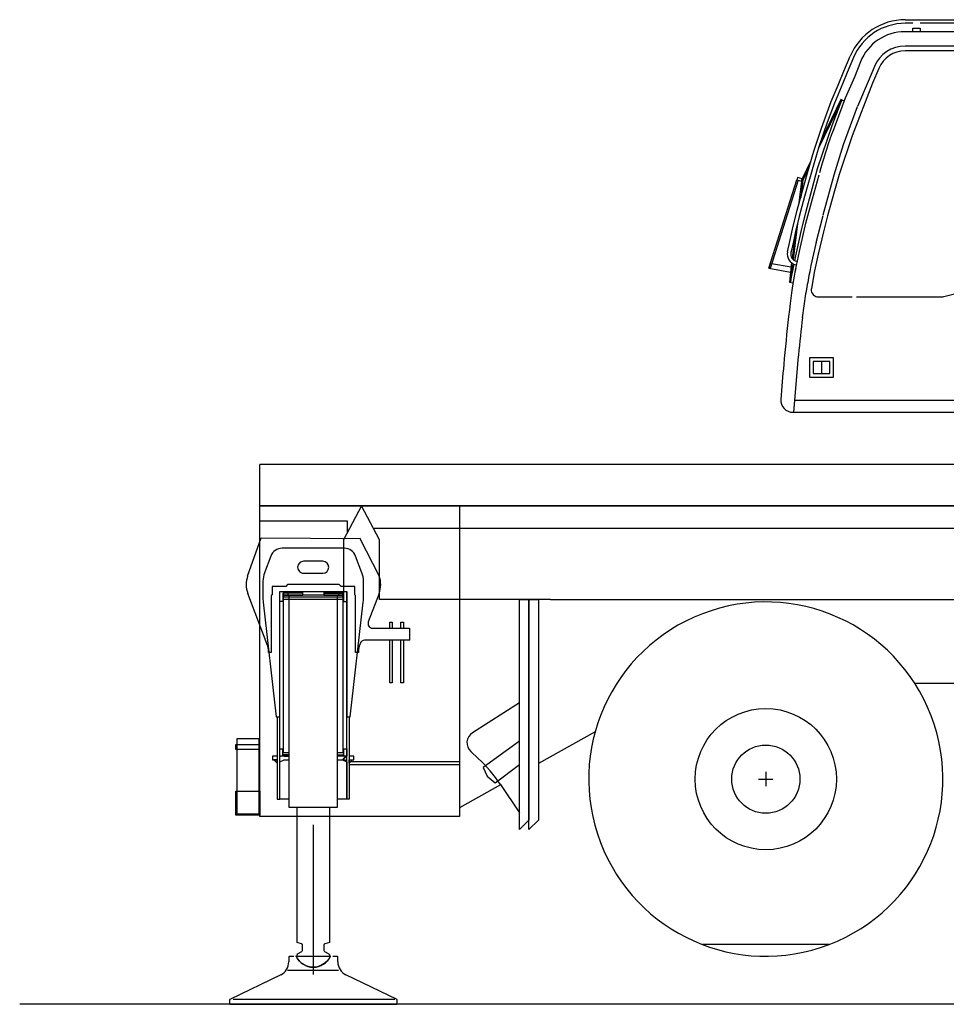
# Model space of a CAD drawing. Extents: x 12936 to 154086, y 9945 to 78013.
# Tile 45 of 64: x 137040 to 140913, y 11050 to 15163. Entities that reach past the tile are written whole.
import ezdxf

# ---------------------------------------------------------------- set-up
doc = ezdxf.new("R2010")
doc.units = 0
doc.header["$LTSCALE"] = 100
doc.header["$MEASUREMENT"] = 0
doc.linetypes.add('CENTER', pattern=[50.5, 30, -9, 2.5, -9])
doc.layers.get('0').update_dxf_attribs({"linetype": 'CONTINUOUS'})
doc.layers.add('12', color=7, linetype='CONTINUOUS')
doc.layers.add('13', color=7, linetype='CONTINUOUS')

# ---------------------------------------------------------------- blocks, each defined once
blk = doc.blocks.new('*G480480')
at = {"layer": '13', "color": 7, "linetype": 'CONTINUOUS'}
for p, q in [((140773.260574, 15147.895471), (140740.96077, 15147.895471)), ((140741.03096, 15162.945215), (142018.266373, 15162.945215)), ((141923.266678, 15147.895471), (140803.259354, 15147.895471)), ((142018.266373, 15147.895471), (141953.265457, 15147.895471)), ((142053.265457, 14395.402185), (142053.265457, 15112.896387)), ((142068.264847, 15112.945215), (142068.264847, 14395.402185)), ((140484.42543, 14948.133508), (140510.841446, 15010.477869)), ((140524.609451, 15004.642908), (140498.18428, 14942.329065)), ((140459.913712, 14890.092126), (140484.42543, 14948.133508)), ((140498.18428, 14942.329065), (140479.614334, 14898.081628)), ((140479.614334, 14898.081628), (140444.98909, 14814.027063)), ((140431.459122, 14820.634119), (140459.913712, 14890.092126)), ((140390.406876, 14709.425012), (140431.459122, 14820.634119)), ((140444.98909, 14814.027063), (140414.834671, 14732.925073)), ((140414.834671, 14732.925073), (140379.838638, 14631.789819)), ((140358.862381, 14613.694421), (140390.406876, 14709.425012)), ((140331.816177, 14522.765771), (140358.862381, 14613.694421)), ((140379.838638, 14631.789819), (140359.907608, 14565.153161)), ((140359.907608, 14565.153161), (140320.138626, 14424.216882)), ((140289.898758, 14367.344324), (140331.816177, 14522.765771)), ((140320.138626, 14424.216882), (140298.298721, 14340.113489)), ((140270.025711, 14288.241235), (140289.898758, 14367.344324)), ((142018.266373, 14345.402185), (142018.266373, 14360.401575)), ((140298.298721, 14340.113489), (140282.977371, 14278.547327)), ((142018.266373, 14345.400659), (142018.266373, 14345.402185)), ((140258.3741, 14236.452905), (140270.025711, 14288.241235)), ((140282.977371, 14278.547327), (140273.529129, 14236.553613)), ((140248.979263, 14192.803613), (140258.3741, 14236.452905)), ((140273.529129, 14236.553613), (140265.455704, 14200.675622)), ((140265.455704, 14200.675622), (140263.096695, 14189.76864)), ((140286.07338, 14154.102746), (140290.091019, 14153.232995)), ((140286.798172, 14138.599817), (140283.093338, 14139.432947))]:
    blk.add_line(p, q, dxfattribs=at)
for centre, radius, start, end in [((140741.03096, 14912.942163), 250.003052, 90, 157.036697), ((140740.954666, 14912.900964), 234.994507, 90, 157.021942), ((142018.264847, 15112.945215), 50, 0, 89.998253), ((142018.266373, 15112.896387), 34.999084, 0, 90), ((142018.263321, 14395.402185), 35.00061, -90, -0.005005), ((142018.266373, 14395.397607), 49.996948, -90, 0.005249), ((140292.970352, 14183.334009), 44.99877, 167.851471, -102.67981), ((140292.416458, 14183.42251), 29.998698, 167.786667, -102.207642)]:
    blk.add_arc(centre, radius, start, end, dxfattribs=at)
blk = doc.blocks.new('*G481481')
at = {"layer": '13', "color": 7, "linetype": 'CENTER'}
blk.add_line((142043.217545, 15097.901575), (142043.217545, 15094.903223), dxfattribs=at)
blk = doc.blocks.new('*G482482')
at = {"layer": '13', "color": 7, "linetype": 'CONTINUOUS'}
for p, q in [((142032.215958, 15097.901575), (142032.215958, 15137.904016)), ((142054.219131, 15137.904016), (142054.219131, 15097.901575)), ((142054.219131, 15097.901575), (142032.215958, 15097.901575))]:
    blk.add_line(p, q, dxfattribs=at)
at = {"layer": '13', "color": 7, "linetype": 'CENTER'}
blk.add_line((142043.217545, 15148.905603), (142043.217545, 15092.899744), dxfattribs=at)
at = {"layer": '13', "color": 7, "linetype": 'CONTINUOUS'}
blk.add_circle((142043.217545, 15137.904016), 5.999756, dxfattribs=at)
blk.add_arc((142043.217545, 15137.904016), 11.001587, 0, 180, dxfattribs=at)
blk = doc.blocks.new('*G483483')
at = {"layer": '13', "color": 7, "linetype": 'CONTINUOUS'}
for p, q in [((140476.524429, 14827.155725), (140378.709488, 14626.734582)), ((140471.923904, 14829.111902), (140391.990738, 14665.22793)), ((140436.367874, 14724.503747), (140476.524429, 14827.155725)), ((140485.727005, 14823.244897), (140471.923904, 14829.111902)), ((140415.498428, 14664.2651), (140436.367874, 14724.503747)), ((140374.50264, 14541.502038), (140415.498428, 14664.2651)), ((140346.926956, 14572.835962), (140310.438614, 14498.026697)), ((140338.452225, 14544.242517), (140312.999039, 14492.087976)), ((140351.615982, 14457.032434), (140374.50264, 14541.502038)), ((140171.035843, 14125.165979), (140288.452225, 14493.966333)), ((140293.127518, 14492.618982), (140175.834732, 14123.778955)), ((140289.839249, 14498.771326), (140288.452225, 14493.966333)), ((140288.452225, 14493.966333), (140307.67067, 14488.424341)), ((140288.452225, 14493.966333), (140293.127518, 14492.618982)), ((140291.226273, 14503.574792), (140289.839249, 14498.771326)), ((140310.438614, 14498.026697), (140291.226273, 14503.574792)), ((140307.67067, 14488.424341), (140295.454483, 14387.408105)), ((140312.999039, 14492.087976), (140304.382401, 14420.646326)), ((140307.67067, 14488.424341), (140306.318741, 14477.532617)), ((140307.67067, 14488.424341), (140310.438614, 14498.026697)), ((140310.438614, 14498.026697), (140307.67067, 14488.424341)), ((140353.656082, 14414.684717), (140380.993729, 14514.527551)), ((140325.869827, 14357.186548), (140351.615982, 14457.032434)), ((140325.824051, 14313.045923), (140353.656082, 14414.684717)), ((140306.645279, 14278.724328), (140325.869827, 14357.186548)), ((140291.246109, 14311.710779), (140273.01033, 14160.503808)), ((140279.565506, 14156.292383), (140306.645279, 14278.724328)), ((140303.697281, 14214.249841), (140325.824051, 14313.045923)), ((140280.633621, 14268.893091), (140268.371658, 14165.426294)), ((140281.892471, 14116.447107), (140303.697281, 14214.249841)), ((140177.101212, 14144.227258), (140171.035843, 14125.165979)), ((140175.834732, 14123.778955), (140171.035843, 14125.165979)), ((140171.035843, 14125.165979), (140261.711197, 14108.427087)), ((140264.143448, 14128.541223), (140181.898575, 14142.844812)), ((140266.200333, 14147.12948), (140256.651382, 14066.584436)), ((140271.023636, 14144.024316), (140261.590652, 14065.795557)), ((140261.590652, 14065.795557), (140276.605301, 14141.398279)), ((140256.651382, 14066.584436), (140272.216873, 14064.097253))]:
    blk.add_line(p, q, dxfattribs=at)
blk = doc.blocks.new('*G484484')
at = {"layer": '13', "color": 7, "linetype": 'CONTINUOUS'}
for p, q in [((141303.596573, 15147.898523), (141303.596573, 15133.988611)), ((141313.600235, 15133.988611), (141313.600235, 15147.930566)), ((141763.220291, 15143.836633), (141728.682022, 15147.896997)), ((141728.682022, 15147.896997), (141773.213272, 15147.896997)), ((141763.220291, 15112.900964), (141763.220291, 15143.836633)), ((141773.213272, 15147.896997), (141773.213272, 15112.900964)), ((141008.598404, 15122.904626), (141308.598404, 15134.147302)), ((141008.598404, 15122.904626), (141608.598404, 15122.904626)), ((141008.598404, 15112.900964), (141008.598404, 15122.904626)), ((141608.598404, 15112.900964), (141008.598404, 15112.900964)), ((141308.598404, 15134.147302), (141608.178787, 15124.883691)), ((141608.598404, 15122.904626), (141608.598404, 15112.900964)), ((141773.213272, 15112.900964), (141763.220291, 15112.900964))]:
    blk.add_line(p, q, dxfattribs=at)
blk = doc.blocks.new('*G485485')
at = {"layer": '13', "color": 7, "linetype": 'CONTINUOUS'}
for p, q in [((141923.21785, 15112.900964), (141923.21785, 15127.903406)), ((141923.21785, 15127.903406), (141953.218155, 15127.903406)), ((141938.218765, 15112.900964), (141923.21785, 15112.900964)), ((141953.218155, 15112.900964), (141938.218765, 15112.900964)), ((141953.218155, 15127.903406), (141953.218155, 15112.900964))]:
    blk.add_line(p, q, dxfattribs=at)
blk = doc.blocks.new('*G486486')
at = {"layer": '13', "color": 7, "linetype": 'CONTINUOUS'}
for p, q in [((142018.217545, 13612.900964), (141233.216934, 13612.900964)), ((142018.217545, 13572.901575), (142018.217545, 13612.900964))]:
    blk.add_line(p, q, dxfattribs=at)
blk = doc.blocks.new('*G487487')
at = {"layer": '13', "color": 7, "linetype": 'CONTINUOUS'}
for p, q in [((142018.217545, 15052.903406), (140740.881424, 15052.903406)), ((142018.217545, 15052.903406), (142010.217361, 15052.903406)), ((142010.217361, 15052.903406), (142010.217361, 14122.900049)), ((140611.914139, 14967.374841), (140585.728531, 14905.375329)), ((140585.728531, 14905.375329), (140541.462784, 14800.895349)), ((140396.078568, 14343.84884), (140367.895584, 14230.221216)), ((142010.217361, 14122.900049), (142018.217545, 14122.900049)), ((140324.601822, 14017.199365), (140310.777359, 13917.025415)), ((140290.63118, 13721.908227), (140273.466568, 13522.901575))]:
    blk.add_line(p, q, dxfattribs=at)
blk.add_lwpolyline([(140342.518692, 14115.336267), (140340.484025, 14104.193826), (140338.585061, 14093.794136), (140336.785544, 14083.938659), (140335.05443, 14074.457395), (140333.363995, 14065.198511), (140331.688309, 14056.019986), (140330.001892, 14046.78225), (140328.278408, 14037.341026), (140326.489244, 14027.539562), (140324.601822, 14017.199365)], dxfattribs=at)
blk.add_arc((140740.878372, 14912.911645), 139.99176, 90, 157.106323, dxfattribs=at)
blk = doc.blocks.new('*G488488')
at = {"layer": '13', "color": 7, "linetype": 'CONTINUOUS'}
for p, q in [((142018.217545, 15112.900964), (140739.6241, 15112.900964)), ((142018.217545, 13522.901575), (142018.217545, 15112.900964)), ((141233.216934, 15052.903406), (140740.881424, 15052.903406)), ((141178.839188, 15032.728235), (140740.892105, 15032.728235)), ((141233.216934, 13572.901575), (141233.216934, 15052.903406)), ((142010.217361, 15030.401269), (141307.594376, 15030.401269)), ((142010.217361, 14114.56112), (142010.217361, 15030.401269)), ((140553.929214, 14987.179223), (140528.218155, 14922.904626)), ((141208.836441, 14106.481592), (141208.836441, 15002.732507)), ((141277.597122, 15000.400964), (141277.597122, 14143.665735)), ((140611.914139, 14967.374841), (140585.728531, 14905.375329)), ((140630.401688, 14959.548608), (140604.155045, 14897.599451)), ((140528.218155, 14922.904626), (140490.19783, 14835.227624)), ((140604.155045, 14897.599451), (140518.597488, 14677.90188)), ((140490.19783, 14835.227624), (140448.21785, 14722.901575)), ((140540.489273, 14798.267786), (140482.002335, 14639.828149)), ((140518.597488, 14677.90188), (140464.704971, 14516.733972)), ((140482.002335, 14639.828149), (140443.179398, 14513.920251)), ((140443.179398, 14513.920251), (140396.910172, 14346.912805)), ((140464.704971, 14516.733972), (140444.748001, 14447.520105)), ((140444.748001, 14447.520105), (140416.220169, 14342.847864)), ((140416.220169, 14342.847864), (140399.610977, 14277.264062)), ((140399.610977, 14277.264062), (140377.417068, 14182.877771)), ((140368.643265, 14233.541528), (140346.734695, 14136.181299)), ((140377.417068, 14182.877771), (140362.130814, 14114.03927)), ((142185.107498, 14173.798791), (142377.105789, 14173.798791)), ((140346.734695, 14136.181299), (140340.2314, 14102.802698)), ((140362.130814, 14114.03927), (140348.638992, 14040.140954)), ((141314.871292, 14114.56112), (142010.217361, 14114.56112)), ((142135.105972, 14048.800317), (142135.107498, 14123.800317)), ((142427.107315, 14123.801843), (142427.107315, 14048.800317)), ((140901.805191, 14006.298486), (141186.116104, 14077.375452)), ((140376.423721, 14005.402795), (140518.927078, 14005.402795)), ((140536.926346, 14005.402795), (140894.528275, 14005.402795)), ((142377.105789, 13998.798791), (142185.107498, 13998.798791)), ((142377.105789, 13969.599573), (142185.107498, 13969.599573)), ((142135.105972, 13919.601098), (142135.107498, 13844.601098)), ((142427.107315, 13844.599573), (142427.107315, 13919.601098)), ((142185.107498, 13794.599573), (142377.105789, 13794.599573)), ((142185.107498, 13765.400354), (142377.105789, 13765.400354)), ((142135.105972, 13640.40188), (142135.107498, 13715.40188)), ((142427.107315, 13715.403406), (142427.107315, 13640.40188)), ((142377.105789, 13590.400354), (142185.107498, 13590.400354)), ((140280.569534, 13572.901575), (141233.216934, 13572.901575)), ((140271.200638, 13522.901575), (142018.217545, 13522.901575))]:
    blk.add_line(p, q, dxfattribs=at)
for points in [[(140448.21785, 14722.901575), (140440.667529, 14703.468554), (140433.349272, 14683.905883), (140426.263643, 14664.214889), (140419.411174, 14644.396915), (140412.792366, 14624.453326), (140406.407686, 14604.3855), (140400.257569, 14584.194837), (140394.342418, 14563.882751), (140388.662603, 14543.450672), (140383.21846, 14522.900049)], [(140283.21846, 14122.901575), (140280.18721, 14107.721404), (140277.287658, 14092.140563), (140274.46848, 14075.942508), (140271.6839, 14058.905111), (140268.891033, 14040.789822), (140266.047611, 14021.330236), (140263.109821, 14000.218885), (140260.030026, 13977.090855), (140256.754115, 13951.502361), (140253.218155, 13922.901575)], [(140348.638992, 14040.140954), (140348.133005, 14035.372823), (140348.384197, 14030.34601), (140349.506601, 14025.256428), (140351.551618, 14020.344258), (140354.486795, 14015.863705), (140358.190883, 14012.043445), (140362.469533, 14009.049381), (140367.087705, 14006.961746), (140371.808086, 14005.772796), (140376.423721, 14005.402795)], [(140310.984879, 13918.600122), (140308.910579, 13899.302572), (140306.846994, 13879.945981), (140304.794139, 13860.530483), (140302.752029, 13841.056212), (140300.720677, 13821.523303), (140298.700097, 13801.931892), (140296.690304, 13782.282115), (140294.691312, 13762.574111), (140292.703134, 13742.808017), (140290.725784, 13722.983972)]]:
    blk.add_lwpolyline(points, dxfattribs=at)
for centre, radius, start, end in [((140739.622574, 14912.905542), 199.995422, 90, 158.199997), ((140740.878372, 14912.911645), 139.99176, 90, 157.106323), ((140740.884476, 14912.739221), 119.989014, 90, 157.042221), ((141178.837662, 15002.729455), 29.998779, 0, 89.991264), ((141307.600479, 15000.400964), 30.000306, 90, 179.988342), ((142185.107498, 14123.800317), 49.998474, 90, 180), ((142377.110367, 14123.801843), 49.996948, 0, 90.005249), ((141307.595901, 14143.664209), 29.998779, 180, -75.961548), ((141178.830032, 14106.481592), 30.004237, -75.948029, -0.001953), ((142185.107498, 14048.800317), 50.001526, 180, -90), ((142377.104263, 14048.801843), 50.003052, -90, -0.003479), ((140894.532852, 14035.363428), 29.960633, -90, -75.943665), ((142185.104446, 13919.601098), 49.998474, 90, -179.996491), ((142377.105789, 13919.598047), 50.001526, 0, 89.996506), ((149481.292801, 12899.108545), 9284.692447, 173.669144, 174.909515), ((142185.107498, 13844.599573), 50, 180, -89.99823), ((142377.107315, 13844.599573), 50, -90, 0.00177), ((142185.109024, 13715.400354), 50, 90, 179.996506), ((142377.110367, 13715.403406), 49.996948, 0, 90.005249), ((149546.522598, 12892.896692), 9350.216151, 174.907104, 175.806839), ((142185.107498, 13640.40188), 50.001526, 180, -90), ((142377.104263, 13640.403406), 50.003052, -90, -0.003479), ((140271.200638, 13572.901575), 50.000865, 175.810257, -90.000092)]:
    blk.add_arc(centre, radius, start, end, dxfattribs=at)
blk = doc.blocks.new('*G489489')
at = {"layer": '13', "color": 7, "linetype": 'CONTINUOUS'}
for p, q in [((140441.221695, 13750.205652), (140341.220169, 13750.205652)), ((140341.220169, 13750.205652), (140341.220169, 13670.205347)), ((140441.221695, 13670.205347), (140441.221695, 13750.205652)), ((140426.220779, 13735.206262), (140356.219559, 13735.206262)), ((140356.219559, 13735.206262), (140356.219559, 13685.206262)), ((140391.221695, 13735.206262), (140391.221695, 13685.206262)), ((140426.220779, 13685.206262), (140426.220779, 13735.206262)), ((140341.220169, 13670.205347), (140441.221695, 13670.205347)), ((140356.219559, 13685.206262), (140426.220779, 13685.206262))]:
    blk.add_line(p, q, dxfattribs=at)
blk = doc.blocks.new('*G490490')
at = {"layer": '13', "color": 7, "linetype": 'CONTINUOUS'}
for p, q in [((140773.21785, 15112.900964), (140773.21785, 15127.903406)), ((140773.21785, 15127.903406), (140803.216629, 15127.903406)), ((140803.216629, 15113.041345), (140773.21785, 15112.900964)), ((140803.216629, 15127.903406), (140803.216629, 15113.041345))]:
    blk.add_line(p, q, dxfattribs=at)
blk = doc.blocks.new('*G491491')
at = {"layer": '13', "color": 7, "linetype": 'CONTINUOUS'}
for p, q in [((142018.217545, 15092.899744), (142018.217545, 15097.901575)), ((142018.217545, 15097.901575), (142058.215408, 15097.901575)), ((142058.215408, 15097.901575), (142058.215408, 15092.899744)), ((142058.215408, 15092.899744), (142018.217545, 15092.899744))]:
    blk.add_line(p, q, dxfattribs=at)
at = {"layer": '13', "color": 7, "linetype": 'CENTER'}
blk.add_line((142043.217545, 15101.505701), (142043.217545, 15087.997095), dxfattribs=at)
blk = doc.blocks.new('*G479479')
at = {"color": 7, "linetype": 'CONTINUOUS'}
for name in ['*G480480', '*G484484', '*G482482', '*G488488', '*G490490', '*G485485', '*G491491', '*G481481', '*G487487', '*G483483', '*G489489', '*G486486']:
    blk.add_blockref(name, (0, 0), dxfattribs=at)
blk = doc.blocks.new('*G438438')
at = {"color": 7, "linetype": 'CONTINUOUS'}
blk.add_blockref('*G479479', (0, 0), dxfattribs=at)
blk = doc.blocks.new('*G437437')
at = {"color": 7, "linetype": 'CONTINUOUS'}
blk.add_blockref('*G438438', (0, 0), dxfattribs=at)
blk = doc.blocks.new('*G500500')
at = {"layer": '12', "color": 7, "linetype": 'CONTINUOUS'}
blk.add_lwpolyline([(138159.850159, 11049.593837), (137040, 11049.593837)], dxfattribs=at)
blk = doc.blocks.new('*G499499')
at = {"color": 7, "linetype": 'CONTINUOUS'}
blk.add_blockref('*G500500', (0, 0), dxfattribs=at)
blk = doc.blocks.new('*G498498')
at = {"color": 7, "linetype": 'CONTINUOUS'}
blk.add_blockref('*G499499', (0, 0), dxfattribs=at)
blk = doc.blocks.new('*G528528')
at = {"layer": '12', "color": 7, "linetype": 'CONTINUOUS'}
for p, q in [((140158.14827, 12020.343837), (140158.14827, 11960.343837)), ((140128.14827, 11990.343837), (140188.14827, 11990.343837))]:
    blk.add_line(p, q, dxfattribs=at)
blk = doc.blocks.new('*G530530')
at = {"layer": '12', "color": 7, "linetype": 'CONTINUOUS'}
for p, q in [((137943.739395, 11839.344386), (137943.739395, 11939.344386)), ((137943.739395, 11939.344386), (137948.7397, 11939.344386)), ((137948.7397, 11939.344386), (138038.73909, 11939.344386)), ((138038.73909, 11939.344386), (138043.739395, 11939.344386)), ((138043.739395, 11939.344386), (138043.739395, 11839.344386)), ((138043.739395, 11839.344386), (137943.739395, 11839.344386))]:
    blk.add_line(p, q, dxfattribs=at)
blk = doc.blocks.new('*G531531')
at = {"layer": '12', "color": 7, "linetype": 'CONTINUOUS'}
for p, q in [((137948.7397, 11939.344386), (137948.7397, 12159.344081)), ((137948.7397, 12159.344081), (138038.934402, 12159.344081)), ((138038.934402, 12159.344081), (138038.934402, 11844.344691)), ((137948.7397, 11844.344691), (137948.7397, 11939.344386)), ((138038.934402, 11844.344691), (137948.7397, 11844.344691))]:
    blk.add_line(p, q, dxfattribs=at)
blk = doc.blocks.new('*G529529')
at = {"color": 7, "linetype": 'CONTINUOUS'}
for name in ['*G531531', '*G530530']:
    blk.add_blockref(name, (0, 0), dxfattribs=at)
blk = doc.blocks.new('*G536536')
at = {"layer": '12', "color": 7, "linetype": 'CONTINUOUS'}
for p, q in [((137943.739395, 12114.353541), (137943.739395, 12134.353236)), ((137943.739395, 12134.353236), (137958.740311, 12134.353236)), ((137958.158951, 12114.353541), (137943.739395, 12114.353541)), ((137958.740311, 12134.353236), (138038.73909, 12134.353236)), ((138038.73909, 12114.353541), (137958.740311, 12114.353541)), ((138038.73909, 12134.353236), (138043.739395, 12134.353236)), ((138043.739395, 12114.353541), (138038.73909, 12114.353541))]:
    blk.add_line(p, q, dxfattribs=at)
blk = doc.blocks.new('*G535535')
at = {"color": 7, "linetype": 'CONTINUOUS'}
blk.add_blockref('*G536536', (0, 0), dxfattribs=at)
blk = doc.blocks.new('*G537537')
at = {"layer": '12', "color": 7, "linetype": 'CONTINUOUS'}
for p, q in [((137992.730789, 12838.772181), (138049.211197, 12998.682765)), ((138049.211197, 12998.682765), (138461.537247, 12996.239833)), ((138460.279922, 12998.682765), (138542.622452, 12838.772181)), ((138094.676285, 12794.633082), (138094.676285, 12760.634974)), ((138151.677017, 12795.634059), (138095.677261, 12795.634059)), ((138159.675674, 12803.634242), (138151.677017, 12795.634059)), ((138375.677567, 12803.634242), (138159.675674, 12803.634242)), ((138383.67775, 12795.632533), (138375.677567, 12803.634242)), ((138439.677505, 12795.632533), (138383.67775, 12795.632533)), ((138440.67543, 12760.634974), (138440.67543, 12794.633082)), ((138074.49501, 12552.474574), (137993.479996, 12766.453151)), ((138094.676285, 12760.634974), (138091.676407, 12757.633571)), ((138091.676407, 12757.633571), (138091.676407, 12518.784694)), ((138443.67836, 12757.633571), (138440.67543, 12760.634974)), ((138443.67836, 12518.784694), (138443.67836, 12757.633571)), ((138541.876297, 12766.453151), (138496.974258, 12647.86642)), ((138462.902908, 12557.865504), (138460.859756, 12552.474574)), ((138079.676895, 12518.784694), (138079.676895, 12524.148158)), ((138091.676407, 12518.784694), (138079.676895, 12518.784694)), ((138455.680923, 12518.784694), (138443.67836, 12518.784694)), ((138455.680923, 12524.148158), (138455.680923, 12518.784694))]:
    blk.add_line(p, q, dxfattribs=at)
for centre, radius, start, end in [((138091.676407, 12803.634242), 104.999851, 160.449371, -159.260803), ((138443.67836, 12803.634242), 104.998134, -20.737885, 19.551926), ((138095.677261, 12794.633082), 1.000977, 90, 180), ((138439.677505, 12794.633082), 0.999451, 0, 90), ((138515.681534, 12640.786342), 20.004272, 159.270019, -90), ((137999.740677, 12524.161891), 79.93634, -0.009323, 20.744354), ((138535.73616, 12524.148158), 80.055237, 159.27792, 180), ((138481.60408, 12550.7839), 19.997073, 89.995102, 159.259214)]:
    blk.add_arc(centre, radius, start, end, dxfattribs=at)
blk = doc.blocks.new('*G538538')
at = {"layer": '12', "color": 7, "linetype": 'CONTINUOUS'}
for p, q in [((138094.674759, 12794.633082), (138094.674759, 12760.634974)), ((138151.678543, 12795.632533), (138095.678787, 12795.632533)), ((138159.6772, 12803.634242), (138151.678543, 12795.632533)), ((138375.677567, 12803.634242), (138159.6772, 12803.634242)), ((138094.674759, 12760.634974), (138091.676407, 12757.633571)), ((138091.676407, 12757.633571), (138091.676407, 12518.784694)), ((138668.993082, 12620.960597), (138668.993082, 12570.960597)), ((138079.678421, 12524.148158), (138079.678421, 12538.784388)), ((138079.678421, 12518.784694), (138079.678421, 12524.148158)), ((138091.676407, 12518.784694), (138079.678421, 12518.784694))]:
    blk.add_line(p, q, dxfattribs=at)
blk.add_lwpolyline([(138095.678787, 12795.632533), (138095.533284, 12795.621777), (138095.383792, 12795.58804), (138095.235742, 12795.529448), (138095.095338, 12795.445859), (138094.968832, 12795.339169), (138094.861683, 12795.213269), (138094.777797, 12795.073591), (138094.719073, 12794.926352), (138094.685358, 12794.777717), (138094.674759, 12794.633082)], dxfattribs=at)
blk = doc.blocks.new('*G539539')
at = {"layer": '12', "color": 7, "linetype": 'CONTINUOUS'}
for p, q in [((138221.734695, 12766.489772), (138139.733963, 12766.489772)), ((138139.733963, 12766.489772), (138139.733963, 12732.487086)), ((138221.734695, 12774.489955), (138221.734695, 12766.489772)), ((138139.733963, 12732.487086), (138126.725845, 12732.487086))]:
    blk.add_line(p, q, dxfattribs=at)
blk = doc.blocks.new('*G540540')
at = {"layer": '12', "color": 7, "linetype": 'CONTINUOUS'}
for p, q in [((138311.734085, 12774.489955), (138311.734085, 12766.489772)), ((138311.734085, 12766.489772), (138393.734818, 12766.489772)), ((138393.734818, 12766.489772), (138393.734818, 12732.487086)), ((138393.734818, 12732.487086), (138406.735306, 12732.487086))]:
    blk.add_line(p, q, dxfattribs=at)
blk = doc.blocks.new('*G541541')
at = {"layer": '12', "color": 7, "linetype": 'CONTINUOUS'}
for p, q in [((138126.735001, 12066.489772), (138126.735001, 12086.489467)), ((138126.735001, 12086.489467), (138129.734879, 12086.489467))]:
    blk.add_line(p, q, dxfattribs=at)
blk = doc.blocks.new('*G542542')
at = {"layer": '12', "color": 7, "linetype": 'CONTINUOUS'}
for p, q in [((138116.73439, 12071.488551), (138101.733475, 12071.488551)), ((138101.733475, 12071.488551), (138116.73439, 12057.346705)), ((138116.73439, 12057.346705), (138116.73439, 12071.488551))]:
    blk.add_line(p, q, dxfattribs=at)
blk = doc.blocks.new('*G543543')
at = {"layer": '12', "color": 7, "linetype": 'CONTINUOUS'}
for p, q in [((138430.876236, 12071.488551), (138416.73439, 12057.346705)), ((138416.73439, 12057.346705), (138416.73439, 12071.488551)), ((138416.73439, 12071.488551), (138430.876236, 12071.488551))]:
    blk.add_line(p, q, dxfattribs=at)
blk = doc.blocks.new('*G544544')
at = {"layer": '12', "color": 7, "linetype": 'CONTINUOUS'}
for p, q in [((138403.733902, 12086.489467), (138391.148453, 12071.488551)), ((138391.148453, 12071.488551), (138392.231827, 12071.488551)), ((138406.735306, 12086.489467), (138403.733902, 12086.489467)), ((138406.735306, 12066.489772), (138406.735306, 12086.489467))]:
    blk.add_line(p, q, dxfattribs=at)
blk.add_lwpolyline([(138392.231827, 12071.488551), (138393.980016, 12071.437771), (138395.70999, 12071.282897), (138397.402393, 12071.021668), (138399.037842, 12070.654035), (138400.597632, 12070.182257), (138402.064429, 12069.610889), (138403.422905, 12068.946634), (138404.660269, 12068.198088), (138405.766649, 12067.375382), (138406.735306, 12066.489772)], dxfattribs=at)
blk = doc.blocks.new('*G545545')
at = {"layer": '12', "color": 7, "linetype": 'CONTINUOUS'}
for p, q in [((138126.735001, 12086.489467), (138126.735001, 12116.488246)), ((138126.735001, 12116.488246), (138138.734512, 12116.488246)), ((138138.734512, 12116.488246), (138138.734512, 12086.489467)), ((138138.734512, 12086.489467), (138126.735001, 12086.489467))]:
    blk.add_line(p, q, dxfattribs=at)
blk = doc.blocks.new('*G546546')
at = {"layer": '12', "color": 7, "linetype": 'CONTINUOUS'}
for p, q in [((138394.734268, 12086.489467), (138394.734268, 12116.488246)), ((138394.734268, 12116.488246), (138406.735306, 12116.488246)), ((138406.735306, 12116.488246), (138406.735306, 12086.489467)), ((138406.735306, 12086.489467), (138394.734268, 12086.489467))]:
    blk.add_line(p, q, dxfattribs=at)
blk = doc.blocks.new('*G547547')
at = {"layer": '12', "color": 7, "linetype": 'CONTINUOUS'}
for p, q in [((138126.735001, 12062.490443), (138144.734268, 12071.488551)), ((138126.735001, 11906.490687), (138126.735001, 12062.490443)), ((138144.734268, 12071.488551), (138165.234451, 12071.488551)), ((138368.234329, 12071.488551), (138388.734512, 12071.488551)), ((138388.734512, 12071.488551), (138406.735306, 12062.490443)), ((138406.735306, 12062.490443), (138406.735306, 11906.490687)), ((138165.234451, 11906.490687), (138126.735001, 11906.490687)), ((138406.735306, 11906.490687), (138368.234329, 11906.490687))]:
    blk.add_line(p, q, dxfattribs=at)
blk = doc.blocks.new('*G548548')
at = {"layer": '12', "color": 7, "linetype": 'CONTINUOUS'}
for p, q in [((138126.735001, 11906.490687), (138126.735001, 12770.487575)), ((138116.73439, 12250.490931), (138116.73439, 11906.490687)), ((138116.73439, 11906.490687), (138126.735001, 11906.490687))]:
    blk.add_line(p, q, dxfattribs=at)
blk = doc.blocks.new('*G549549')
at = {"layer": '12', "color": 7, "linetype": 'CONTINUOUS'}
for p, q in [((138116.73439, 12086.489467), (138096.734695, 12086.489467)), ((138096.734695, 12086.489467), (138096.734695, 12071.488551)), ((138096.734695, 12071.488551), (138116.73439, 12071.488551)), ((138165.234451, 12086.489467), (138130.734329, 12086.489467)), ((138144.734268, 12071.488551), (138165.234451, 12071.488551)), ((138402.734451, 12086.489467), (138368.234329, 12086.489467)), ((138368.234329, 12071.488551), (138392.231827, 12071.488551)), ((138403.733902, 12086.489467), (138391.148453, 12071.488551)), ((138391.148453, 12071.488551), (138403.733902, 12086.489467)), ((138436.734085, 12086.489467), (138416.73439, 12086.489467)), ((138416.73439, 12071.488551), (138434.733658, 12071.488551)), ((138434.733658, 12071.488551), (138436.734085, 12071.488551)), ((138436.734085, 12071.488551), (138436.734085, 12086.489467))]:
    blk.add_line(p, q, dxfattribs=at)
blk = doc.blocks.new('*G550550')
at = {"layer": '12', "color": 7, "linetype": 'CONTINUOUS'}
for p, q in [((138089.515762, 12922.172145), (138063.198929, 12852.584437)), ((138397.186356, 12954.487208), (138136.282425, 12954.487208)), ((138470.269852, 12852.584437), (138443.954544, 12922.172145)), ((138306.73378, 12900.48788), (138226.735001, 12900.48788)), ((138226.735001, 12850.48788), (138306.73378, 12850.490931)), ((138056.735306, 12817.214564), (138056.735306, 12741.141871)), ((138476.736526, 12741.141871), (138476.736526, 12817.214564)), ((138126.735001, 12250.490931), (138126.735001, 12774.489955)), ((138126.735001, 12774.489955), (138406.735306, 12774.489955)), ((138406.735306, 12774.489955), (138406.735306, 12250.490931)), ((138057.371597, 12729.873256), (138111.735611, 12250.490931)), ((138421.734695, 12250.490931), (138476.097183, 12729.873256)), ((138111.735611, 12250.490931), (138126.735001, 12250.490931)), ((138406.735306, 12250.490931), (138421.734695, 12250.490931))]:
    blk.add_line(p, q, dxfattribs=at)
for centre, radius, start, end in [((138136.285477, 12904.485682), 50.002171, 90.002968, 159.28483), ((138397.187881, 12904.488734), 49.998474, 20.710861, 90), ((138226.730423, 12875.490931), 24.996948, 89.989502, 180), ((138226.735001, 12875.48788), 25, 179.993012, -90), ((138306.732254, 12875.490931), 25, -89.996521, 0), ((138306.73378, 12875.48788), 25, 0.006988, 90), ((138156.736832, 12817.214564), 100.001526, 159.286684, 180), ((138376.69075, 12817.19778), 100.046308, 0.010132, 20.714478), ((138157.228165, 12741.16476), 100.492946, -179.986786, -173.548401), ((138377.107315, 12741.141871), 99.629211, -6.49437, 0)]:
    blk.add_arc(centre, radius, start, end, dxfattribs=at)
blk = doc.blocks.new('*G551551')
at = {"layer": '12', "color": 7, "linetype": 'CONTINUOUS'}
for p, q in [((138406.73378, 11906.490687), (138406.73378, 12770.487575)), ((138416.73439, 12250.490931), (138416.73439, 11906.490687)), ((138416.73439, 11906.490687), (138406.73378, 11906.490687))]:
    blk.add_line(p, q, dxfattribs=at)
blk = doc.blocks.new('*G552552')
at = {"layer": '12', "color": 7, "linetype": 'CONTINUOUS'}
for p, q in [((138222.734146, 12766.489772), (138142.735367, 12766.489772)), ((138142.735367, 12766.489772), (138142.735367, 12759.489039)), ((138142.735367, 12759.489039), (138222.734146, 12759.489039)), ((138390.73494, 12759.489039), (138142.735367, 12759.489039)), ((138142.735367, 12759.489039), (138142.735367, 12751.613978)), ((138142.735367, 12100.486354), (138142.735367, 12751.613978)), ((138142.735367, 12751.613978), (138390.73494, 12751.613978)), ((138142.735367, 12751.613978), (138390.73494, 12751.613978)), ((138160.734634, 12766.489772), (138160.734634, 12759.489039)), ((138222.734146, 12759.489039), (138222.734146, 12766.489772)), ((138390.73494, 12766.489772), (138310.734634, 12766.489772)), ((138310.734634, 12766.489772), (138310.734634, 12759.489039)), ((138310.734634, 12759.489039), (138390.73494, 12759.489039)), ((138372.734146, 12766.489772), (138372.734146, 12759.489039)), ((138390.73494, 12759.489039), (138390.73494, 12766.489772)), ((138390.73494, 12751.613978), (138390.73494, 12759.489039)), ((138390.73494, 12751.613978), (138390.73494, 12100.486354)), ((138165.234451, 12100.486354), (138142.735367, 12100.486354)), ((138390.73494, 12100.486354), (138368.234329, 12100.486354)), ((138165.234451, 12092.489222), (138142.735367, 12092.489222)), ((138142.735367, 12092.489222), (138142.735367, 12088.486842)), ((138142.735367, 12088.486842), (138144.734268, 12086.489467)), ((138144.734268, 12086.489467), (138165.234451, 12086.489467)), ((138368.234329, 12092.489222), (138390.73494, 12092.489222)), ((138388.166885, 12086.489467), (138368.234329, 12086.489467)), ((138390.73494, 12088.486842), (138388.166885, 12086.489467)), ((138390.73494, 12092.489222), (138390.73494, 12088.486842))]:
    blk.add_line(p, q, dxfattribs=at)
blk = doc.blocks.new('*G553553')
at = {"layer": '12', "color": 7, "linetype": 'CONTINUOUS'}
for p, q in [((138416.73439, 12064.339808), (138877.647476, 12064.339808)), ((138877.647476, 12049.338893), (138416.73439, 12049.338893))]:
    blk.add_line(p, q, dxfattribs=at)
blk = doc.blocks.new('*G554554')
at = {"layer": '12', "color": 7, "linetype": 'CONTINUOUS'}
for p, q in [((138633.584671, 12620.785121), (138633.584671, 12645.785121)), ((138633.584671, 12645.785121), (138643.585281, 12645.785121)), ((138643.585281, 12645.785121), (138643.585281, 12620.785121)), ((138633.584671, 12392.638759), (138633.584671, 12570.785121)), ((138643.585281, 12570.785121), (138643.585281, 12392.638759)), ((138643.585281, 12392.638759), (138633.584671, 12392.638759))]:
    blk.add_line(p, q, dxfattribs=at)
blk = doc.blocks.new('*G555555')
at = {"layer": '12', "color": 7, "linetype": 'CONTINUOUS'}
for p, q in [((138586.534195, 12620.785121), (138586.534195, 12645.785121)), ((138586.534195, 12645.785121), (138596.534805, 12645.785121)), ((138596.534805, 12645.785121), (138596.534805, 12620.785121)), ((138586.534195, 12392.638759), (138586.534195, 12570.785121)), ((138596.534805, 12570.785121), (138596.534805, 12392.638759)), ((138596.534805, 12392.638759), (138586.534195, 12392.638759))]:
    blk.add_line(p, q, dxfattribs=at)
blk = doc.blocks.new('*G564564')
at = {"layer": '12', "color": 7, "linetype": 'CONTINUOUS'}
for p, q in [((138199.234085, 11307.171118), (138199.234085, 11872.976283)), ((138334.234695, 11872.976283), (138334.234695, 11307.171118)), ((138218.028336, 11302.135718), (138199.234085, 11307.171118)), ((138201.733475, 11260.624182), (138219.23378, 11270.727026)), ((138221.737747, 11275.058996), (138221.737747, 11297.306311)), ((138311.734085, 11297.306311), (138311.734085, 11275.058996)), ((138314.233475, 11270.727026), (138331.73378, 11260.624182)), ((138334.234695, 11307.171118), (138315.440445, 11302.135718)), ((138199.234085, 11243.552649), (138199.234085, 11256.292212)), ((138334.236221, 11256.292212), (138334.236221, 11243.552649))]:
    blk.add_line(p, q, dxfattribs=at)
at = {"layer": '12', "color": 7, "linetype": 'CENTER'}
blk.add_line((138266.73439, 11799.210238), (138266.73439, 11173.638603), dxfattribs=at)
at = {"layer": '12', "color": 7, "linetype": 'CONTINUOUS'}
for points in [[(138199.260025, 11242.081701), (138199.237871, 11242.230093), (138199.220123, 11242.378539), (138199.206764, 11242.526909), (138199.197776, 11242.675073), (138199.193135, 11242.822903), (138199.192815, 11242.970273), (138199.196787, 11243.117056), (138199.205014, 11243.263128), (138199.217461, 11243.408366), (138199.234085, 11243.552649)], [(138334.236221, 11243.552649), (138324.739118, 11230.511466), (138312.759878, 11219.683189), (138298.802836, 11211.53202), (138283.457305, 11206.409277), (138267.372691, 11204.538261), (138251.231014, 11206.004522), (138235.717988, 11210.751973), (138221.493892, 11218.585005), (138209.165464, 11229.176543), (138199.260025, 11242.081701)]]:
    blk.add_lwpolyline(points, dxfattribs=at)
for centre, radius, start, end in [((138216.728287, 11297.297156), 5.010171, 0.106613, 74.962578), ((138216.737442, 11275.058996), 5.000305, -60.046906, 0), ((138316.740494, 11275.060522), 5.006429, -179.981018, -120.048767), ((138316.73439, 11297.306311), 5.000305, 104.998993, 180), ((138204.245071, 11256.287634), 5.010988, 120.130463, 180), ((138329.235916, 11256.292212), 5.000529, 0.001541, 60.033295)]:
    blk.add_arc(centre, radius, start, end, dxfattribs=at)
blk = doc.blocks.new('*G569569')
at = {"layer": '12', "color": 7, "linetype": 'CONTINUOUS'}
for p, q in [((138166.084366, 11249.593837), (138164.589005, 11248.092372)), ((138164.589005, 11248.092372), (138164.589005, 11227.181727)), ((138185.139542, 11249.593837), (138166.084366, 11249.593837)), ((138263.081436, 11249.593837), (138193.141251, 11249.593837)), ((138341.029434, 11249.593837), (138271.083145, 11249.593837)), ((138368.086319, 11249.593837), (138349.031143, 11249.593837)), ((138369.58168, 11248.092372), (138368.086319, 11249.593837)), ((138369.58168, 11227.181727), (138369.58168, 11248.092372)), ((138372.114639, 11190.136439), (138159.474258, 11190.136439)), ((138130.763321, 11173.19308), (137918.495255, 11070.275599)), ((138617.085342, 11070.275599), (138403.407364, 11173.19308)), ((137917.085342, 11068.026454), (137917.085342, 11052.093226)), ((138608.076553, 11069.592006), (137932.545547, 11069.592006)), ((138617.091446, 11052.093226), (138617.091446, 11068.026454)), ((137919.58168, 11049.593837), (138614.589005, 11049.593837))]:
    blk.add_line(p, q, dxfattribs=at)
for points in [[(137918.495255, 11070.275599), (137917.085342, 11068.026454)], [(138617.091446, 11068.026454), (138617.085342, 11070.275599)]]:
    blk.add_lwpolyline(points, dxfattribs=at)
for centre, radius, start, end in [((138267.085342, 11284.594447), 79.998974, -154.055328, -25.945984), ((138104.579239, 11227.184779), 60.009766, -64.125336, 0), ((138429.579239, 11227.181727), 59.997842, -179.998352, -115.860901), ((137919.58168, 11052.087123), 2.493286, 179.859924, -90), ((138614.589005, 11052.093226), 2.502441, -90, 0)]:
    blk.add_arc(centre, radius, start, end, dxfattribs=at)
blk = doc.blocks.new('*G568568')
at = {"color": 7, "linetype": 'CONTINUOUS'}
blk.add_blockref('*G569569', (0, 0), dxfattribs=at)
blk = doc.blocks.new('*G567567')
at = {"color": 7, "linetype": 'CONTINUOUS'}
blk.add_blockref('*G568568', (0, 0), dxfattribs=at)
blk = doc.blocks.new('*G566566')
at = {"color": 7, "linetype": 'CONTINUOUS'}
blk.add_blockref('*G567567', (0, 0), dxfattribs=at)
blk = doc.blocks.new('*G565565')
at = {"color": 7, "linetype": 'CONTINUOUS'}
blk.add_blockref('*G566566', (0, 0), dxfattribs=at)
blk = doc.blocks.new('*G588588')
at = {"layer": '12', "color": 7, "linetype": 'CONTINUOUS'}
blk.add_lwpolyline([(154086.364212, 11049.593837), (138159.850159, 11049.593837)], dxfattribs=at)
blk = doc.blocks.new('*G587587')
at = {"color": 7, "linetype": 'CONTINUOUS'}
blk.add_blockref('*G588588', (0, 0), dxfattribs=at)
blk = doc.blocks.new('*G586586')
at = {"color": 7, "linetype": 'CONTINUOUS'}
blk.add_blockref('*G587587', (0, 0), dxfattribs=at)
blk = doc.blocks.new('*G497497')
at = {"layer": '12', "color": 7, "linetype": 'CONTINUOUS'}
for p, q in [((138043.739395, 13131.554774), (138043.739395, 13305.356959)), ((138043.739395, 11834.353236), (138043.739395, 13305.356959)), ((138889.489822, 13305.356959), (138043.739395, 13305.356959)), ((146578.148727, 13305.356959), (138889.489822, 13305.356959)), ((138468.147354, 13131.554774), (138043.739395, 13131.554774)), ((138043.739395, 13131.554774), (151057.112198, 13131.554774)), ((138468.147354, 13131.554774), (138393.147354, 12990.345363)), ((138543.147354, 12990.345363), (138468.147354, 13131.554774)), ((146590.148239, 13131.554774), (138468.147354, 13131.554774)), ((138877.647476, 13131.554774), (138877.647476, 11834.353236)), ((138409.585648, 13067.388514), (138043.739395, 13067.388514)), ((138409.585648, 13030.164699), (138409.585648, 13067.388514)), ((138409.585648, 13021.139125), (138409.585648, 13030.164699)), ((146590.148239, 13037.504176), (138520.8741, 13037.504176)), ((138393.147354, 12990.345363), (138393.147354, 12740.345363)), ((138543.147354, 12740.345363), (138543.147354, 12990.345363)), ((138368.234329, 12759.489039), (138165.234451, 12759.489039)), ((138165.234451, 12759.489039), (138165.234451, 12210.972194)), ((138368.234329, 11872.976283), (138368.234329, 12759.489039)), ((138393.147354, 12740.345363), (138142.735367, 12740.345363)), ((139258.14827, 12740.345363), (138543.147354, 12740.345363)), ((139128.147964, 12740.345363), (139168.147354, 12740.345363)), ((139128.147964, 11779.343776), (139128.147964, 12740.345363)), ((139168.147354, 12740.345363), (139168.147354, 11819.344691)), ((139168.147354, 12740.345363), (139208.14827, 12740.345363)), ((139168.147354, 11779.343776), (139168.147354, 12740.345363)), ((139208.14827, 12740.345363), (139208.14827, 11819.344691)), ((139258.14827, 12740.345363), (142436.071854, 12740.345363)), ((138513.014932, 12620.960597), (138668.993082, 12620.960597)), ((138670, 12570.960597), (138481.60408, 12570.960597)), ((141185.572891, 12390.345363), (140780.722122, 12390.345363)), ((139128.147964, 12309.344081), (138932.318192, 12184.308986)), ((139128.147964, 11849.343471), (139128.147964, 12309.344081)), ((138165.234451, 12210.972194), (138165.234451, 12090.975551)), ((139444.844131, 12187.316493), (139208.14827, 12055.041102)), ((139128.147964, 12149.40298), (138976.992874, 12039.187221)), ((138925.320511, 12105.417994), (138956.396561, 12076.74673)), ((138165.234451, 12090.975551), (138165.234451, 11872.976283)), ((138976.992874, 12039.187221), (138993.089371, 12003.280238)), ((139026.519852, 11974.801234), (139128.147964, 12051.568202)), ((138993.089371, 12003.280238), (139026.519852, 11974.801234)), ((139050.033646, 11966.682033), (138877.647476, 11870.345668)), ((139048.986893, 11968.255214), (139128.147964, 11849.343471)), ((138165.234451, 11872.976283), (138368.234329, 11872.976283)), ((138877.647476, 11834.353236), (138043.739395, 11834.353236)), ((139168.147354, 11819.344691), (139128.147964, 11779.343776)), ((139208.14827, 11819.344691), (139168.147354, 11779.343776)), ((140422.949295, 11299.343471), (139893.347244, 11299.343471))]:
    blk.add_line(p, q, dxfattribs=at)
for radius in [295.001221, 142.498779]:
    blk.add_circle((140158.14827, 11990.343837), radius, dxfattribs=at)
for centre, radius, start, end in [((140158.14827, 11990.343837), 740.000736, -69.030701, -69.032467), ((138959.224014, 12142.165736), 49.998441, 122.556885, -132.693451), ((138549.563675, 11635.787562), 599.964986, 33.65303, 47.30629)]:
    blk.add_arc(centre, radius, start, end, dxfattribs=at)
at = {"color": 7, "linetype": 'CONTINUOUS'}
for name in ['*G537537', '*G550550', '*G538538', '*G548548', '*G539539', '*G552552', '*G540540', '*G551551', '*G555555', '*G554554', '*G529529', '*G535535', '*G545545', '*G546546', '*G549549', '*G542542', '*G541541', '*G547547', '*G544544', '*G543543', '*G553553', '*G564564', '*G586586', '*G565565', '*G498498']:
    blk.add_blockref(name, (0, 0), dxfattribs=at)
at = {"color": 3, "linetype": 'CONTINUOUS'}
blk.add_blockref('*G528528', (0, 0), dxfattribs=at)

msp = doc.modelspace()

# ---------------------------------------------------------------- block references
at = {"color": 7, "linetype": 'CONTINUOUS'}
for name in ['*G437437', '*G497497']:
    msp.add_blockref(name, (0, 0), dxfattribs=at)

doc.saveas('drawing.dxf')
